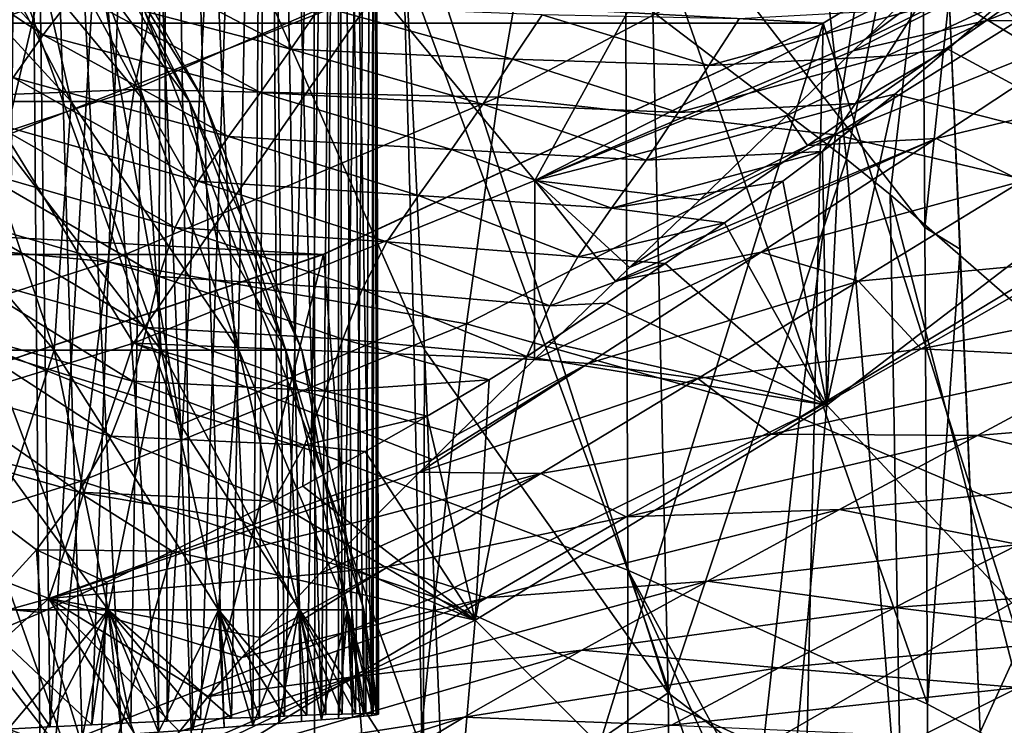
# Model space of a CAD drawing. Header units: metres. Extents: x -81 to 81, y -160 to 24.
# Tile 196 of 256: x 6.52 to 10.59, y -21.45 to -18.54. Entities that reach past the tile are written whole.
import ezdxf

# ---------------------------------------------------------------- set-up
doc = ezdxf.new("R2010")
doc.units = ezdxf.units.M
doc.layers.add('solid_501850_SW0001', color=7, linetype='CONTINUOUS')

msp = doc.modelspace()

# ---------------------------------------------------------------- linework, layer by layer
at = {"layer": 'solid_501850_SW0001'}
for points in [[(8.163363, -10.520238, 25.713594), (16.908768, -18.262018, 33.185719), (16.999935, -18.711706, 32.673168)], [(8.31418, -11.439964, 24.70429), (8.163363, -10.520238, 25.713594), (16.999935, -18.711706, 32.673168)], [(8.31418, -11.439964, 24.70429), (16.999935, -18.711706, 32.673168), (17.125488, -19.136, 32.146309)], [(8.31418, -11.439964, 24.70429), (17.125488, -19.136, 32.146309), (17.285038, -19.533361, 31.606983)], [(8.601727, -12.257323, 23.639378), (8.31418, -11.439964, 24.70429), (17.285038, -19.533361, 31.606983)], [(8.601727, -12.257323, 23.639378), (17.285038, -19.533361, 31.606983), (17.477556, -19.901279, 31.058617)], [(8.601727, -12.257323, 23.639378), (17.477556, -19.901279, 31.058617), (17.702463, -20.23875, 30.502766)], [(9.02157, -12.959562, 22.535404), (8.601727, -12.257323, 23.639378), (17.702463, -20.23875, 30.502766)], [(9.02157, -12.959562, 22.535404), (17.702463, -20.23875, 30.502766), (17.958963, -20.544451, 29.941519)], [(9.02157, -12.959562, 22.535404), (17.958963, -20.544451, 29.941519), (18.24542, -20.81646, 29.378422)], [(9.565908, -13.533527, 21.412987), (9.02157, -12.959562, 22.535404), (18.24542, -20.81646, 29.378422)], [(5.846865, -13.5, 29.460236), (6.535559, -13.5, 28.613726), (5.855609, -21.50149, 29.450857)], [(6.535559, -13.5, 19.386274), (5.846865, -13.5, 18.539764), (6.416287, -21.531069, 19.221792)], [(6.535559, -13.5, 28.613726), (6.067226, -21.489809, 29.214285), (5.855609, -21.50149, 29.450857)], [(6.535559, -13.5, 28.613726), (6.269287, -21.478926, 28.969511), (6.067226, -21.489809, 29.214285)], [(6.535559, -13.5, 28.613726), (6.461542, -21.468819, 28.716829), (6.269287, -21.478926, 28.969511)], [(6.535559, -13.5, 19.386274), (6.416287, -21.531069, 19.221792), (6.600884, -21.5175, 19.48023)], [(6.535559, -13.5, 28.613726), (6.643702, -21.459482, 28.456594), (6.461542, -21.468819, 28.716829)], [(6.535559, -13.5, 28.613726), (7.103227, -13.5, 27.680241), (6.643702, -21.459482, 28.456594)], [(6.535559, -13.5, 19.386274), (6.938664, -21.492863, 20.018175), (7.091225, -21.48176, 20.296688)], [(7.103227, -13.5, 20.319759), (6.535559, -13.5, 19.386274), (7.091225, -21.48176, 20.296688)], [(6.535559, -13.5, 19.386274), (6.77512, -21.504772, 19.745855), (6.938664, -21.492863, 20.018175)], [(6.535559, -13.5, 19.386274), (6.600884, -21.5175, 19.48023), (6.77512, -21.504772, 19.745855)], [(7.103227, -13.5, 27.680241), (6.815395, -21.450905, 28.18932), (6.643702, -21.459482, 28.456594)], [(7.103227, -13.5, 27.680241), (6.976331, -21.443079, 27.915457), (6.815395, -21.450905, 28.18932)], [(7.103227, -13.5, 27.680241), (7.126218, -21.435997, 27.635521), (6.976331, -21.443079, 27.915457)], [(7.103227, -13.5, 20.319759), (7.091225, -21.48176, 20.296688), (7.232545, -21.471453, 20.580893)], [(7.103227, -13.5, 27.680241), (7.538074, -13.5, 26.679075), (7.126218, -21.435997, 27.635521)], [(7.103227, -13.5, 20.319759), (7.362486, -21.461914, 20.870497), (7.480854, -21.45314, 21.165071)], [(7.538074, -13.5, 21.320925), (7.103227, -13.5, 20.319759), (7.480854, -21.45314, 21.165071)], [(7.103227, -13.5, 20.319759), (7.232545, -21.471453, 20.580893), (7.362486, -21.461914, 20.870497)], [(7.538074, -13.5, 26.679075), (7.264841, -21.429653, 27.349939), (7.126218, -21.435997, 27.635521)], [(7.538074, -13.5, 26.679075), (7.391986, -21.42404, 27.059174), (7.264841, -21.429653, 27.349939)], [(7.538074, -13.5, 26.679075), (7.507555, -21.419147, 26.763441), (7.391986, -21.42404, 27.059174)], [(7.538074, -13.5, 21.320925), (7.480854, -21.45314, 21.165071), (7.587488, -21.445112, 21.464251)], [(7.538074, -13.5, 26.679075), (7.611337, -21.414972, 26.46324), (7.507555, -21.419147, 26.763441)], [(7.538074, -13.5, 26.679075), (7.832623, -13.5, 25.62789), (7.611337, -21.414972, 26.46324)], [(7.538074, -13.5, 21.320925), (7.682178, -21.437828, 21.767483), (7.764758, -21.431284, 22.074245)], [(7.832623, -13.5, 22.37211), (7.538074, -13.5, 21.320925), (7.764758, -21.431284, 22.074245)], [(7.538074, -13.5, 21.320925), (7.587488, -21.445112, 21.464251), (7.682178, -21.437828, 21.767483)], [(7.832623, -13.5, 25.62789), (7.703131, -21.411514, 26.159115), (7.611337, -21.414972, 26.46324)], [(7.832623, -13.5, 25.62789), (7.782772, -21.40877, 25.85161), (7.703131, -21.411514, 26.159115)], [(7.832623, -13.5, 22.37211), (7.764758, -21.431284, 22.074245), (7.83507, -21.42547, 22.383932)], [(7.832623, -13.5, 25.62789), (7.85013, -21.406736, 25.541254), (7.782772, -21.40877, 25.85161)], [(7.832623, -13.5, 25.62789), (7.981371, -13.5, 24.545628), (7.85013, -21.406736, 25.541254)], [(7.832623, -13.5, 22.37211), (7.938545, -21.416019, 23.010303), (7.971585, -21.412369, 23.32633)], [(7.981371, -13.5, 23.454372), (7.832623, -13.5, 22.37211), (7.971585, -21.412369, 23.32633)], [(7.832623, -13.5, 22.37211), (7.89302, -21.420387, 22.69607), (7.938545, -21.416019, 23.010303)], [(7.832623, -13.5, 22.37211), (7.83507, -21.42547, 22.383932), (7.89302, -21.420387, 22.69607)], [(7.981371, -13.5, 24.545628), (7.905087, -21.405413, 25.228653), (7.85013, -21.406736, 25.541254)], [(7.981371, -13.5, 24.545628), (7.947593, -21.404797, 24.914204), (7.905087, -21.405413, 25.228653)], [(7.981371, -13.5, 24.545628), (7.97762, -21.404888, 24.597982), (7.947593, -21.404797, 24.914204)], [(7.981371, -13.5, 23.454372), (7.971585, -21.412369, 23.32633), (7.992072, -21.40943, 23.643923)], [(7.981371, -13.5, 24.545628), (7.995081, -21.405689, 24.280506), (7.97762, -21.404888, 24.597982)], [(7.981371, -13.5, 23.454372), (7.999911, -21.407202, 23.962183), (7.995081, -21.405689, 24.280506)], [(7.981371, -13.5, 24.545628), (7.981371, -13.5, 23.454372), (7.995081, -21.405689, 24.280506)], [(7.981371, -13.5, 23.454372), (7.992072, -21.40943, 23.643923), (7.999911, -21.407202, 23.962183)], [(9.565908, -13.533527, 21.412987), (18.24542, -20.81646, 29.378422), (18.560987, -21.054058, 28.815071)], [(9.565908, -13.533527, 21.412987), (18.560987, -21.054058, 28.815071), (18.904552, -21.256306, 28.253538)], [(10.225677, -13.969928, 20.290571), (9.565908, -13.533527, 21.412987), (18.904552, -21.256306, 28.253538)], [(10.225677, -13.969928, 20.290571), (18.904552, -21.256306, 28.253538), (19.273956, -21.421947, 27.697344)], [(10.225677, -13.969928, 20.290571), (19.273956, -21.421947, 27.697344), (19.667967, -21.550503, 27.148273)], [(10.990153, -14.261451, 19.186598), (10.225677, -13.969928, 20.290571), (19.667967, -21.550503, 27.148273)], [(10.956988, -15.950298, 121.385658), (10.357415, -18.443874, 125.137711), (11.541389, -19.163584, 124.548447)], [(9.583657, -16.049723, 115.780556), (9.932683, -19.115131, 118.90255), (9.132914, -18.507833, 119.322044)], [(10.410191, -16.718731, 115.309746), (9.932683, -19.115131, 118.90255), (9.583657, -16.049723, 115.780556)], [(10.410191, -16.718731, 115.309746), (10.113295, -19.261688, 118.793159), (9.932683, -19.115131, 118.90255)], [(10.410191, -16.718731, 115.309746), (10.878655, -19.928196, 118.257591), (10.113295, -19.261688, 118.793159)], [(11.165368, -17.440941, 114.802032), (10.878655, -19.928196, 118.257591), (10.410191, -16.718731, 115.309746)], [(7.182348, -20.212069, 123.541779), (6.071145, -19.763138, 123.878494), (5.969329, -16.880116, 120.542358)], [(6.633268, -17.152824, 120.350815), (7.182348, -20.212069, 123.541779), (5.969329, -16.880116, 120.542358)], [(6.394314, -16.854565, 126.421936), (6.39658, -19.909384, 129.765717), (7.73725, -20.322392, 129.422653)], [(7.731366, -17.287312, 126.074806), (6.394314, -16.854565, 126.421936), (7.73725, -20.322392, 129.422653)], [(6.633268, -17.152824, 120.350815), (7.060564, -17.34178, 120.206497), (7.182348, -20.212069, 123.541779)], [(7.731366, -17.287312, 126.074806), (7.73725, -20.322392, 129.422653), (9.030474, -20.812073, 129.01622)], [(9.01916, -17.800163, 125.663452), (7.731366, -17.287312, 126.074806), (9.030474, -20.812073, 129.01622)], [(8.144076, -19.798969, 122.138786), (7.182348, -20.212069, 123.541779), (7.060564, -17.34178, 120.206497)], [(8.092643, -17.895557, 119.846573), (8.144076, -19.798969, 122.138786), (7.060564, -17.34178, 120.206497)], [(9.836944, -18.553551, 2), (-9.836944, -18.553551, 2), (-11.784824, -17.381531, 2)], [(11.784824, -17.381531, 2), (9.836944, -18.553551, 2), (-11.784824, -17.381531, 2)], [(11.784824, -17.381531, 2), (11.784786, -17.381573), (9.836539, -18.553764)], [(11.784824, -17.381531, 2), (9.836539, -18.553764), (9.836944, -18.553551, 2)], [(9.836539, -18.553764), (11.784786, -17.381573), (11.289335, -23.129095)], [(8.645637, -19.203468, 43.821705), (9.476832, -17.691986, 48.918888), (7.994343, -18.417, 48.917591)], [(8.645637, -19.203468, 43.821705), (10.239044, -18.393606, 43.836525), (9.476832, -17.691986, 48.918888)], [(6.459508, -19.017561, 48.916225), (6.75451, -17.758608, 54), (5.823621, -18.085457, 54)], [(6.459508, -19.017561, 48.916225), (7.994343, -18.417, 48.917591), (6.75451, -17.758608, 54)], [(9.01916, -17.800163, 125.663452), (9.030474, -20.812073, 129.01622), (10.268217, -21.365543, 128.537964)], [(9.01916, -17.800163, 125.663452), (10.268217, -21.365543, 128.537964), (10.257398, -19.397171, 126.349388)], [(10.24936, -18.384104, 125.183304), (9.01916, -17.800163, 125.663452), (10.257398, -19.397171, 126.349388)], [(8.189569, -19.902788, 122.213997), (8.144076, -19.798969, 122.138786), (8.092643, -17.895557, 119.846573)], [(9.196067, -21.319662, 122.663872), (8.092643, -17.895557, 119.846573), (9.132914, -18.507833, 119.322044)], [(8.189569, -19.902788, 122.213997), (8.092643, -17.895557, 119.846573), (9.196067, -21.319662, 122.663872)], [(6.614682, -18.602306, 86.374344), (5.952182, -17.922815, 85.303078), (5.827112, -18.082748, 85.401772)], [(6.730298, -18.876999, 26.772078), (6.231827, -17.914986, 26.565603), (5.844716, -17.914986, 27.350588)], [(6.311972, -18.876999, 27.620358), (6.730298, -18.876999, 26.772078), (5.844716, -17.914986, 27.350588)], [(6.614682, -18.602306, 86.374344), (6.744967, -18.428755, 86.253365), (5.952182, -17.922815, 85.303078)], [(6.730298, -18.876999, 21.237936), (6.231827, -17.914986, 21.44441), (6.513166, -17.914986, 22.273207)], [(6.730298, -18.876999, 21.237936), (6.311972, -18.876999, 20.389656), (6.231827, -17.914986, 21.44441)], [(7.034322, -18.876999, 25.87645), (6.513166, -17.914986, 25.736807), (6.231827, -17.914986, 26.565603)], [(6.730298, -18.876999, 26.772078), (7.034322, -18.876999, 25.87645), (6.231827, -17.914986, 26.565603)], [(7.034322, -18.876999, 22.133564), (6.513166, -17.914986, 22.273207), (6.683918, -17.914986, 23.131636)], [(7.034322, -18.876999, 22.133564), (6.730298, -18.876999, 21.237936), (6.513166, -17.914986, 22.273207)], [(7.218843, -18.876999, 24.948803), (6.683918, -17.914986, 24.878378), (6.513166, -17.914986, 25.736807)], [(7.034322, -18.876999, 25.87645), (7.218843, -18.876999, 24.948803), (6.513166, -17.914986, 25.736807)], [(7.218843, -18.876999, 23.061211), (6.683918, -17.914986, 23.131636), (6.741162, -17.914986, 24.005007)], [(7.218843, -18.876999, 23.061211), (7.034322, -18.876999, 22.133564), (6.683918, -17.914986, 23.131636)], [(7.280703, -18.876999, 24.005007), (6.741162, -17.914986, 24.005007), (6.683918, -17.914986, 24.878378)], [(7.218843, -18.876999, 24.948803), (7.280703, -18.876999, 24.005007), (6.683918, -17.914986, 24.878378)], [(7.280703, -18.876999, 24.005007), (7.218843, -18.876999, 23.061211), (6.741162, -17.914986, 24.005007)], [(11.253653, -18.014452, 43.379536), (10.008366, -18.621031, 43.357861), (9.960913, -18.667599, 43.256721)], [(11.253653, -18.014452, 43.379536), (9.960913, -18.667599, 43.256721), (10.511704, -18.542629, 42.660618)], [(10.756046, -18.060272, 44.058804), (10.008366, -18.621031, 43.357861), (11.253653, -18.014452, 43.379536)], [(11.253653, -18.014452, 43.379536), (10.511704, -18.542629, 42.660618), (11.769318, -18.052113, 42.704601)], [(10.036937, -18.041471, 71.153847), (8.493938, -18.859858, 71.021515), (8.623986, -18.117422, 66.683182)], [(9.888432, -19.014839, 75.485451), (8.493938, -18.859858, 71.021515), (10.036937, -18.041471, 71.153847)], [(11.335113, -18.107929, 75.675201), (9.888432, -19.014839, 75.485451), (10.036937, -18.041471, 71.153847)], [(10.756046, -18.060272, 44.058804), (10.239044, -18.393606, 43.836525), (10.008366, -18.621031, 43.357861)], [(10.511704, -18.542629, 42.660618), (11.035114, -18.548069, 41.963772), (11.769318, -18.052113, 42.704601)], [(6.490797, -18.778797, 86.508888), (6.614682, -18.602306, 86.374344), (5.827112, -18.082748, 85.401772)], [(8.623986, -18.117422, 66.683182), (6.989703, -18.827774, 66.599953), (7.097894, -18.309639, 62.26075)], [(8.493938, -18.859858, 71.021515), (6.989703, -18.827774, 66.599953), (8.623986, -18.117422, 66.683182)], [(11.172214, -19.318655, 79.993271), (9.888432, -19.014839, 75.485451), (11.335113, -18.107929, 75.675201)], [(7.638152, -18.661173, 87.1605), (6.868407, -18.256138, 86.133774), (6.744967, -18.428755, 86.253365)], [(7.638152, -18.661173, 87.1605), (7.759507, -18.483362, 87.024635), (6.868407, -18.256138, 86.133774)], [(10.78144, -18.282351, 90.696495), (10.567064, -18.472954, 90.676376), (11.185208, -19.110718, 93.68541)], [(6.331755, -18.314741, 57.923885), (7.097894, -18.309639, 62.26075), (5.379336, -18.891661, 62.217033)], [(6.989703, -18.827774, 66.599953), (5.379336, -18.891661, 62.217033), (7.097894, -18.309639, 62.26075)], [(10.357415, -18.443874, 125.137711), (10.24936, -18.384104, 125.183304), (10.257398, -19.397171, 126.349388)], [(6.987906, -19.874817, 43.822422), (7.994343, -18.417, 48.917591), (6.459508, -19.017561, 48.916225)], [(6.987906, -19.874817, 43.822422), (8.645637, -19.203468, 43.821705), (7.994343, -18.417, 48.917591)], [(10.008366, -18.621031, 43.357861), (10.239044, -18.393606, 43.836525), (8.645637, -19.203468, 43.821705)], [(7.512818, -18.840904, 87.30117), (6.744967, -18.428755, 86.253365), (6.614682, -18.602306, 86.374344)], [(7.512818, -18.840904, 87.30117), (7.638152, -18.661173, 87.1605), (6.744967, -18.428755, 86.253365)], [(10.357415, -18.443874, 125.137711), (10.257398, -19.397171, 126.349388), (10.403544, -19.486652, 126.297783)], [(10.357415, -18.443874, 125.137711), (10.403544, -19.486652, 126.297783), (10.486178, -21.48151, 128.441254)], [(11.541389, -19.163584, 124.548447), (10.357415, -18.443874, 125.137711), (10.486178, -21.48151, 128.441254)], [(8.553515, -18.702408, 88.055626), (7.759507, -18.483362, 87.024635), (7.638152, -18.661173, 87.1605)], [(8.553515, -18.702408, 88.055626), (8.676357, -18.518873, 87.906792), (7.759507, -18.483362, 87.024635)], [(9.196067, -21.319662, 122.663872), (9.132914, -18.507833, 119.322044), (9.932683, -19.115131, 118.90255)], [(10.223147, -18.495771, 90.009895), (9.490163, -18.536661, 88.908936), (9.364884, -18.729025, 89.081078)], [(10.098995, -18.689651, 90.207016), (10.223147, -18.495771, 90.009895), (9.364884, -18.729025, 89.081078)], [(10.098995, -18.689651, 90.207016), (10.351234, -18.661173, 90.664978), (10.567064, -18.472954, 90.676376)], [(10.098995, -18.689651, 90.207016), (10.567064, -18.472954, 90.676376), (10.223147, -18.495771, 90.009895)], [(10.567064, -18.472954, 90.676376), (10.351234, -18.661173, 90.664978), (11.185208, -19.110718, 93.68541)], [(9.364884, -18.729025, 89.081078), (8.676357, -18.518873, 87.906792), (8.553515, -18.702408, 88.055626)], [(9.364884, -18.729025, 89.081078), (9.490163, -18.536661, 88.908936), (8.676357, -18.518873, 87.906792)], [(10.511704, -18.542629, 42.660618), (9.960913, -18.667599, 43.256721), (9.686313, -18.935539, 42.653793)], [(10.511704, -18.542629, 42.660618), (9.686313, -18.935539, 42.653793), (9.77156, -19.058472, 41.894753)], [(10.511704, -18.542629, 42.660618), (9.77156, -19.058472, 41.894753), (11.035114, -18.548069, 41.963772)], [(9.77156, -19.058472, 41.894753), (10.304331, -19.030184, 41.176006), (11.035114, -18.548069, 41.963772)], [(11.035114, -18.548069, 41.963772), (10.304331, -19.030184, 41.176006), (11.34269, -18.781017, 41.013699)], [(7.772657, -19.508612, 2), (-7.772657, -19.508612, 2), (-9.836944, -18.553551, 2)], [(9.836944, -18.553551, 2), (7.772657, -19.508612, 2), (-9.836944, -18.553551, 2)], [(9.836944, -18.553551, 2), (7.773204, -19.508385), (7.772657, -19.508612, 2)], [(9.836944, -18.553551, 2), (9.836539, -18.553764), (7.773204, -19.508385)], [(7.773204, -19.508385), (9.836539, -18.553764), (8.135262, -24.041388)], [(9.836539, -18.553764), (9.723193, -23.622156), (8.135262, -24.041388)], [(9.836539, -18.553764), (11.289335, -23.129095), (9.723193, -23.622156)], [(7.379964, -19.021851, 87.443802), (6.614682, -18.602306, 86.374344), (6.490797, -18.778797, 86.508888)], [(7.379964, -19.021851, 87.443802), (7.512818, -18.840904, 87.30117), (6.614682, -18.602306, 86.374344)], [(9.960913, -18.667599, 43.256721), (10.008366, -18.621031, 43.357861), (8.645637, -19.203468, 43.821705)], [(8.430232, -18.888004, 88.214851), (7.638152, -18.661173, 87.1605), (7.512818, -18.840904, 87.30117)], [(8.430232, -18.888004, 88.214851), (8.553515, -18.702408, 88.055626), (7.638152, -18.661173, 87.1605)], [(9.686313, -18.935539, 42.653793), (9.960913, -18.667599, 43.256721), (8.645637, -19.203468, 43.821705)], [(9.97106, -18.88541, 90.416672), (10.132602, -18.846899, 90.657784), (10.351234, -18.661173, 90.664978)], [(9.97106, -18.88541, 90.416672), (10.351234, -18.661173, 90.664978), (10.098995, -18.689651, 90.207016)], [(10.351234, -18.661173, 90.664978), (10.132602, -18.846899, 90.657784), (11.185208, -19.110718, 93.68541)], [(9.238211, -18.923252, 89.265785), (8.553515, -18.702408, 88.055626), (8.430232, -18.888004, 88.214851)], [(9.238211, -18.923252, 89.265785), (9.364884, -18.729025, 89.081078), (8.553515, -18.702408, 88.055626)], [(10.098995, -18.689651, 90.207016), (9.364884, -18.729025, 89.081078), (9.238211, -18.923252, 89.265785)], [(9.97106, -18.88541, 90.416672), (10.098995, -18.689651, 90.207016), (9.238211, -18.923252, 89.265785)], [(7.254934, -19.205709, 87.605507), (6.490797, -18.778797, 86.508888), (6.398134, -18.964727, 86.679146)], [(7.254934, -19.205709, 87.605507), (7.379964, -19.021851, 87.443802), (6.490797, -18.778797, 86.508888)], [(10.304331, -19.030184, 41.176006), (10.657964, -19.205961, 40.222282), (11.34269, -18.781017, 41.013699)], [(6.989703, -18.827774, 66.599953), (5.295483, -19.386803, 66.534439), (5.379336, -18.891661, 62.217033)], [(6.881083, -19.54006, 70.911743), (5.295483, -19.386803, 66.534439), (6.989703, -18.827774, 66.599953)], [(8.493938, -18.859858, 71.021515), (6.881083, -19.54006, 70.911743), (6.989703, -18.827774, 66.599953)], [(8.363313, -19.796049, 75.322479), (6.881083, -19.54006, 70.911743), (8.493938, -18.859858, 71.021515)], [(8.301579, -19.075693, 88.379326), (7.512818, -18.840904, 87.30117), (7.379964, -19.021851, 87.443802)], [(8.301579, -19.075693, 88.379326), (8.430232, -18.888004, 88.214851), (7.512818, -18.840904, 87.30117)], [(9.888432, -19.014839, 75.485451), (8.363313, -19.796049, 75.322479), (8.493938, -18.859858, 71.021515)], [(10.132602, -18.846899, 90.657784), (9.834206, -19.083942, 90.631477), (9.905432, -19.029343, 90.640175)], [(9.97106, -18.88541, 90.416672), (9.834206, -19.083942, 90.631477), (10.132602, -18.846899, 90.657784)], [(10.132602, -18.846899, 90.657784), (9.851965, -20.130648, 93.239746), (11.185208, -19.110718, 93.68541)], [(10.132602, -18.846899, 90.657784), (9.905432, -19.029343, 90.640175), (9.851965, -20.130648, 93.239746)], [(6.660195, -19.904079, 27.821404), (6.311972, -18.876999, 27.620358), (5.786502, -18.876999, 28.40678)], [(6.105504, -19.904079, 28.651558), (6.660195, -19.904079, 27.821404), (5.786502, -18.876999, 28.40678)], [(6.660195, -19.904079, 20.188608), (6.105504, -19.904079, 19.358456), (6.311972, -18.876999, 20.389656)], [(6.660195, -19.904079, 20.188608), (6.311972, -18.876999, 20.389656), (6.730298, -18.876999, 21.237936)], [(7.101783, -19.904079, 26.925951), (6.730298, -18.876999, 26.772078), (6.311972, -18.876999, 27.620358)], [(6.660195, -19.904079, 27.821404), (7.101783, -19.904079, 26.925951), (6.311972, -18.876999, 27.620358)], [(7.101783, -19.904079, 21.084063), (6.660195, -19.904079, 20.188608), (6.730298, -18.876999, 21.237936)], [(7.101783, -19.904079, 21.084063), (6.730298, -18.876999, 21.237936), (7.034322, -18.876999, 22.133564)], [(7.422714, -19.904079, 25.98052), (7.034322, -18.876999, 25.87645), (6.730298, -18.876999, 26.772078)], [(7.101783, -19.904079, 26.925951), (7.422714, -19.904079, 25.98052), (6.730298, -18.876999, 26.772078)], [(7.422714, -19.904079, 22.029493), (7.034322, -18.876999, 22.133564), (7.218843, -18.876999, 23.061211)], [(7.422714, -19.904079, 22.029493), (7.101783, -19.904079, 21.084063), (7.034322, -18.876999, 22.133564)], [(7.617496, -19.904079, 25.001286), (7.218843, -18.876999, 24.948803), (7.034322, -18.876999, 25.87645)], [(7.422714, -19.904079, 25.98052), (7.617496, -19.904079, 25.001286), (7.034322, -18.876999, 25.87645)], [(7.617496, -19.904079, 23.008726), (7.218843, -18.876999, 23.061211), (7.280703, -18.876999, 24.005007)], [(7.617496, -19.904079, 23.008726), (7.422714, -19.904079, 22.029493), (7.218843, -18.876999, 23.061211)], [(7.682796, -19.904079, 24.005007), (7.280703, -18.876999, 24.005007), (7.218843, -18.876999, 24.948803)], [(7.617496, -19.904079, 25.001286), (7.682796, -19.904079, 24.005007), (7.218843, -18.876999, 24.948803)], [(7.682796, -19.904079, 24.005007), (7.617496, -19.904079, 23.008726), (7.280703, -18.876999, 24.005007)], [(9.105516, -19.119823, 89.457542), (8.430232, -18.888004, 88.214851), (8.301579, -19.075693, 88.379326)], [(9.105516, -19.119823, 89.457542), (9.238211, -18.923252, 89.265785), (8.430232, -18.888004, 88.214851)], [(9.97106, -18.88541, 90.416672), (9.105516, -19.119823, 89.457542), (9.834206, -19.083942, 90.631477)], [(9.97106, -18.88541, 90.416672), (9.238211, -18.923252, 89.265785), (9.105516, -19.119823, 89.457542)], [(9.327019, -19.283548, 41.811794), (9.686313, -18.935539, 42.653793), (8.645637, -19.203468, 43.821705)], [(9.77156, -19.058472, 41.894753), (9.686313, -18.935539, 42.653793), (9.327019, -19.283548, 41.811794)], [(7.160061, -19.397734, 87.810783), (6.398134, -18.964727, 86.679146), (6.340319, -19.162636, 86.892708)], [(7.160061, -19.397734, 87.810783), (7.254934, -19.205709, 87.605507), (6.398134, -18.964727, 86.679146)], [(5.282873, -20.402384, 43.822998), (6.987906, -19.874817, 43.822422), (6.459508, -19.017561, 48.916225)], [(8.16449, -19.264935, 88.546402), (7.379964, -19.021851, 87.443802), (7.254934, -19.205709, 87.605507)], [(8.16449, -19.264935, 88.546402), (8.301579, -19.075693, 88.379326), (7.379964, -19.021851, 87.443802)], [(9.739234, -20.18158, 79.769432), (8.363313, -19.796049, 75.322479), (9.888432, -19.014839, 75.485451)], [(10.304331, -19.030184, 41.176006), (9.037406, -19.562853, 41.083168), (8.978524, -19.61965, 40.928661)], [(10.304331, -19.030184, 41.176006), (8.978524, -19.61965, 40.928661), (9.580295, -19.500046, 40.341629)], [(9.77156, -19.058472, 41.894753), (9.037406, -19.562853, 41.083168), (10.304331, -19.030184, 41.176006)], [(10.304331, -19.030184, 41.176006), (9.580295, -19.500046, 40.341629), (10.657964, -19.205961, 40.222282)], [(11.172214, -19.318655, 79.993271), (9.739234, -20.18158, 79.769432), (9.888432, -19.014839, 75.485451)], [(9.905432, -19.029343, 90.640175), (9.834206, -19.083942, 90.631477), (9.851965, -20.130648, 93.239746)], [(8.962769, -19.318449, 89.651878), (8.301579, -19.075693, 88.379326), (8.16449, -19.264935, 88.546402)], [(8.962769, -19.318449, 89.651878), (9.105516, -19.119823, 89.457542), (8.301579, -19.075693, 88.379326)], [(9.77156, -19.058472, 41.894753), (9.327019, -19.283548, 41.811794), (9.037406, -19.562853, 41.083168)], [(8.962769, -19.318449, 89.651878), (9.669949, -19.206253, 90.608955), (9.834206, -19.083942, 90.631477)], [(8.962769, -19.318449, 89.651878), (9.834206, -19.083942, 90.631477), (9.105516, -19.119823, 89.457542)], [(9.196067, -21.319662, 122.663872), (9.932683, -19.115131, 118.90255), (10.161489, -22.050699, 122.106583)], [(9.834206, -19.083942, 90.631477), (9.669949, -19.206253, 90.608955), (9.851965, -20.130648, 93.239746)], [(10.987309, -21.343861, 98.151428), (11.185208, -19.110718, 93.68541), (9.851965, -20.130648, 93.239746)], [(9.932683, -19.115131, 118.90255), (10.113295, -19.261688, 118.793159), (10.161489, -22.050699, 122.106583)], [(7.09416, -19.599503, 88.065605), (6.340319, -19.162636, 86.892708), (6.30348, -19.371521, 87.145378)], [(7.09416, -19.599503, 88.065605), (7.160061, -19.397734, 87.810783), (6.340319, -19.162636, 86.892708)], [(11.541389, -19.163584, 124.548447), (10.486178, -21.48151, 128.441254), (11.646491, -22.191887, 127.828278)], [(8.643949, -19.942879, 40.006084), (8.645637, -19.203468, 43.821705), (6.987906, -19.874817, 43.822422)], [(8.034397, -19.456448, 88.737289), (7.254934, -19.205709, 87.605507), (7.160061, -19.397734, 87.810783)], [(8.034397, -19.456448, 88.737289), (8.16449, -19.264935, 88.546402), (7.254934, -19.205709, 87.605507)], [(8.643949, -19.942879, 40.006084), (8.978524, -19.61965, 40.928661), (8.645637, -19.203468, 43.821705)], [(9.037406, -19.562853, 41.083168), (9.327019, -19.283548, 41.811794), (8.645637, -19.203468, 43.821705)], [(8.978524, -19.61965, 40.928661), (9.037406, -19.562853, 41.083168), (8.645637, -19.203468, 43.821705)], [(8.962769, -19.318449, 89.651878), (9.429028, -19.377779, 90.5737), (9.669949, -19.206253, 90.608955)], [(9.669949, -19.206253, 90.608955), (9.429028, -19.377779, 90.5737), (9.851965, -20.130648, 93.239746)], [(9.580295, -19.500046, 40.341629), (9.982242, -19.618675, 39.388718), (10.657964, -19.205961, 40.222282)], [(10.657964, -19.205961, 40.222282), (9.982242, -19.618675, 39.388718), (10.875513, -19.534851, 39.039734)], [(8.823223, -19.518347, 89.871933), (8.16449, -19.264935, 88.546402), (8.034397, -19.456448, 88.737289)], [(8.823223, -19.518347, 89.871933), (8.962769, -19.318449, 89.651878), (8.16449, -19.264935, 88.546402)], [(10.113295, -19.261688, 118.793159), (10.878655, -19.928196, 118.257591), (11.036659, -22.815992, 121.460861)], [(10.161489, -22.050699, 122.106583), (10.113295, -19.261688, 118.793159), (11.036659, -22.815992, 121.460861)], [(8.823223, -19.518347, 89.871933), (9.429028, -19.377779, 90.5737), (8.962769, -19.318449, 89.651878)], [(11.008649, -20.722227, 84.253235), (9.739234, -20.18158, 79.769432), (11.172214, -19.318655, 79.993271)], [(6.881083, -19.54006, 70.911743), (5.211313, -20.075264, 70.825363), (5.295483, -19.386803, 66.534439)], [(7.042045, -19.810957, 88.364967), (6.30348, -19.371521, 87.145378), (6.268648, -19.590385, 87.425903)], [(7.042045, -19.810957, 88.364967), (7.09416, -19.599503, 88.065605), (6.30348, -19.371521, 87.145378)], [(7.931952, -19.654125, 88.980095), (7.160061, -19.397734, 87.810783), (7.09416, -19.599503, 88.065605)], [(7.931952, -19.654125, 88.980095), (8.034397, -19.456448, 88.737289), (7.160061, -19.397734, 87.810783)], [(8.823223, -19.518347, 89.871933), (9.183696, -19.545868, 90.540489), (9.429028, -19.377779, 90.5737)], [(9.429028, -19.377779, 90.5737), (9.183696, -19.545868, 90.540489), (9.851965, -20.130648, 93.239746)], [(10.403544, -19.486652, 126.297783), (10.257398, -19.397171, 126.349388), (10.268217, -21.365543, 128.537964)], [(8.707178, -19.721626, 90.152046), (8.034397, -19.456448, 88.737289), (7.931952, -19.654125, 88.980095)], [(8.707178, -19.721626, 90.152046), (8.823223, -19.518347, 89.871933), (8.034397, -19.456448, 88.737289)], [(7.772657, -19.508612, 2), (5.618239, -20.234497, 2), (-7.772657, -19.508612, 2)], [(5.617933, -20.234598), (7.773204, -19.508385), (6.529983, -24.38541)], [(7.772657, -19.508612, 2), (7.773204, -19.508385), (5.617933, -20.234598)], [(7.772657, -19.508612, 2), (5.617933, -20.234598), (5.618239, -20.234497, 2)], [(7.773204, -19.508385), (8.135262, -24.041388), (6.529983, -24.38541)], [(9.580295, -19.500046, 40.341629), (8.978524, -19.61965, 40.928661), (8.643949, -19.942879, 40.006084)], [(9.580295, -19.500046, 40.341629), (8.643949, -19.942879, 40.006084), (8.866348, -19.959234, 39.460316)], [(8.707178, -19.721626, 90.152046), (9.183696, -19.545868, 90.540489), (8.823223, -19.518347, 89.871933)], [(9.580295, -19.500046, 40.341629), (8.866348, -19.959234, 39.460316), (9.982242, -19.618675, 39.388718)], [(10.403544, -19.486652, 126.297783), (10.268217, -21.365543, 128.537964), (10.486178, -21.48151, 128.441254)], [(6.77201, -20.44512, 75.18734), (5.211313, -20.075264, 70.825363), (6.881083, -19.54006, 70.911743)], [(8.363313, -19.796049, 75.322479), (6.77201, -20.44512, 75.18734), (6.881083, -19.54006, 70.911743)], [(8.707178, -19.721626, 90.152046), (8.942097, -19.710638, 90.51989), (9.183696, -19.545868, 90.540489)], [(9.183696, -19.545868, 90.540489), (8.942097, -19.710638, 90.51989), (9.851965, -20.130648, 93.239746)], [(9.982242, -19.618675, 39.388718), (10.241478, -19.898165, 38.178726), (10.875513, -19.534851, 39.039734)], [(10.875513, -19.534851, 39.039734), (10.241478, -19.898165, 38.178726), (11.670179, -19.610344, 38.576355)], [(6.98405, -20.032175, 88.695045), (6.268648, -19.590385, 87.425903), (6.210011, -19.814058, 87.713463)], [(6.98405, -20.032175, 88.695045), (7.042045, -19.810957, 88.364967), (6.268648, -19.590385, 87.425903)], [(7.852937, -19.859343, 89.280502), (7.09416, -19.599503, 88.065605), (7.042045, -19.810957, 88.364967)], [(7.852937, -19.859343, 89.280502), (7.931952, -19.654125, 88.980095), (7.09416, -19.599503, 88.065605)], [(8.866348, -19.959234, 39.460316), (9.31855, -20.020603, 38.512703), (9.982242, -19.618675, 39.388718)], [(9.982242, -19.618675, 39.388718), (9.31855, -20.020603, 38.512703), (10.241478, -19.898165, 38.178726)], [(10.241478, -19.898165, 38.178726), (11.063852, -19.939774, 37.711914), (11.670179, -19.610344, 38.576355)], [(7.852937, -19.859343, 89.280502), (8.612158, -19.92997, 90.504593), (7.931952, -19.654125, 88.980095)], [(8.707178, -19.721626, 90.152046), (7.931952, -19.654125, 88.980095), (8.612158, -19.92997, 90.504593)], [(8.942097, -19.710638, 90.51989), (8.612158, -19.92997, 90.504593), (8.702353, -19.87122, 90.508354)], [(8.707178, -19.721626, 90.152046), (8.612158, -19.92997, 90.504593), (8.942097, -19.710638, 90.51989)], [(8.942097, -19.710638, 90.51989), (8.702353, -19.87122, 90.508354), (9.851965, -20.130648, 93.239746)], [(7.286502, -23.185793, 126.776535), (6.15797, -22.748646, 127.116203), (6.071145, -19.763138, 123.878494)], [(7.182348, -20.212069, 123.541779), (7.286502, -23.185793, 126.776535), (6.071145, -19.763138, 123.878494)], [(8.23213, -20.92453, 79.577278), (6.77201, -20.44512, 75.18734), (8.363313, -19.796049, 75.322479)], [(8.144076, -19.798969, 122.138786), (8.184073, -21.766905, 124.403053), (7.182348, -20.212069, 123.541779)], [(8.189569, -19.902788, 122.213997), (8.184073, -21.766905, 124.403053), (8.144076, -19.798969, 122.138786)], [(9.739234, -20.18158, 79.769432), (8.23213, -20.92453, 79.577278), (8.363313, -19.796049, 75.322479)], [(6.894974, -20.259453, 89.032204), (6.210011, -19.814058, 87.713463), (6.112865, -20.03937, 87.993996)], [(6.894974, -20.259453, 89.032204), (6.98405, -20.032175, 88.695045), (6.210011, -19.814058, 87.713463)], [(7.780363, -20.073071, 89.632553), (7.042045, -19.810957, 88.364967), (6.98405, -20.032175, 88.695045)], [(7.780363, -20.073071, 89.632553), (7.852937, -19.859343, 89.280502), (7.042045, -19.810957, 88.364967)], [(6.638401, -20.929066, 38.700138), (6.987906, -19.874817, 43.822422), (5.282873, -20.402384, 43.822998)], [(6.638401, -20.929066, 38.700138), (8.222292, -20.355253, 38.70813), (6.987906, -19.874817, 43.822422)], [(8.326392, -20.252625, 39.04493), (8.643949, -19.942879, 40.006084), (6.987906, -19.874817, 43.822422)], [(8.222292, -20.355253, 38.70813), (8.326392, -20.252625, 39.04493), (6.987906, -19.874817, 43.822422)], [(7.780363, -20.073071, 89.632553), (8.456576, -20.026901, 90.492973), (7.852937, -19.859343, 89.280502)], [(7.852937, -19.859343, 89.280502), (8.456576, -20.026901, 90.492973), (8.612158, -19.92997, 90.504593)], [(8.702353, -19.87122, 90.508354), (8.612158, -19.92997, 90.504593), (9.851965, -20.130648, 93.239746)], [(6.105504, -19.904079, 28.651558), (6.309396, -20.976706, 28.80801), (6.882764, -20.976706, 27.949905)], [(6.105504, -19.904079, 28.651558), (6.882764, -20.976706, 27.949905), (6.660195, -19.904079, 27.821404)], [(6.660195, -19.904079, 20.188608), (6.309396, -20.976706, 19.202003), (6.105504, -19.904079, 19.358456)], [(6.660195, -19.904079, 20.188608), (6.882764, -20.976706, 20.060108), (6.309396, -20.976706, 19.202003)], [(6.39658, -19.909384, 129.765717), (6.390796, -23.068249, 133.006042), (7.733335, -23.462103, 132.664948)], [(7.73725, -20.322392, 129.422653), (6.39658, -19.909384, 129.765717), (7.733335, -23.462103, 132.664948)], [(6.660195, -19.904079, 27.821404), (6.882764, -20.976706, 27.949905), (7.339221, -20.976706, 27.024302)], [(6.660195, -19.904079, 27.821404), (7.339221, -20.976706, 27.024302), (7.101783, -19.904079, 26.925951)], [(7.101783, -19.904079, 21.084063), (6.882764, -20.976706, 20.060108), (6.660195, -19.904079, 20.188608)], [(7.101783, -19.904079, 21.084063), (7.339221, -20.976706, 20.985712), (6.882764, -20.976706, 20.060108)], [(7.101783, -19.904079, 26.925951), (7.339221, -20.976706, 27.024302), (7.670958, -20.976706, 26.047037)], [(7.101783, -19.904079, 26.925951), (7.670958, -20.976706, 26.047037), (7.422714, -19.904079, 25.98052)], [(7.422714, -19.904079, 22.029493), (7.339221, -20.976706, 20.985712), (7.101783, -19.904079, 21.084063)], [(7.422714, -19.904079, 22.029493), (7.670958, -20.976706, 21.962976), (7.339221, -20.976706, 20.985712)], [(7.422714, -19.904079, 25.98052), (7.670958, -20.976706, 26.047037), (7.872298, -20.976706, 25.034832)], [(7.422714, -19.904079, 25.98052), (7.872298, -20.976706, 25.034832), (7.617496, -19.904079, 25.001286)], [(7.617496, -19.904079, 23.008726), (7.670958, -20.976706, 21.962976), (7.422714, -19.904079, 22.029493)], [(7.617496, -19.904079, 25.001286), (7.872298, -20.976706, 25.034832), (7.939796, -20.976706, 24.005007)], [(7.617496, -19.904079, 25.001286), (7.939796, -20.976706, 24.005007), (7.682796, -19.904079, 24.005007)], [(7.617496, -19.904079, 23.008726), (7.872298, -20.976706, 22.975182), (7.670958, -20.976706, 21.962976)], [(7.682796, -19.904079, 24.005007), (7.872298, -20.976706, 22.975182), (7.617496, -19.904079, 23.008726)], [(7.682796, -19.904079, 24.005007), (7.939796, -20.976706, 24.005007), (7.872298, -20.976706, 22.975182)], [(8.273806, -21.952339, 124.520187), (8.184073, -21.766905, 124.403053), (8.189569, -19.902788, 122.213997)], [(8.273806, -21.952339, 124.520187), (8.189569, -19.902788, 122.213997), (9.196067, -21.319662, 122.663872)], [(8.612158, -19.92997, 90.504593), (8.399725, -21.019033, 92.853828), (9.851965, -20.130648, 93.239746)], [(8.612158, -19.92997, 90.504593), (8.456576, -20.026901, 90.492973), (8.399725, -21.019033, 92.853828)], [(9.31855, -20.020603, 38.512703), (9.622902, -20.250488, 37.278034), (10.241478, -19.898165, 38.178726)], [(10.241478, -19.898165, 38.178726), (9.622902, -20.250488, 37.278034), (11.063852, -19.939774, 37.711914)], [(8.866348, -19.959234, 39.460316), (8.222292, -20.355253, 38.70813), (8.169824, -20.407299, 38.533501)], [(8.866348, -19.959234, 39.460316), (8.169824, -20.407299, 38.533501), (9.31855, -20.020603, 38.512703)], [(8.866348, -19.959234, 39.460316), (8.326392, -20.252625, 39.04493), (8.222292, -20.355253, 38.70813)], [(8.866348, -19.959234, 39.460316), (8.643949, -19.942879, 40.006084), (8.326392, -20.252625, 39.04493)], [(9.622902, -20.250488, 37.278034), (10.474319, -20.256617, 36.810532), (11.063852, -19.939774, 37.711914)], [(11.063852, -19.939774, 37.711914), (10.474319, -20.256617, 36.810532), (11.742537, -20.151213, 37.035103)], [(6.761538, -20.490698, 89.36116), (6.112865, -20.03937, 87.993996), (5.979828, -20.269295, 88.265938)], [(6.761538, -20.490698, 89.36116), (6.894974, -20.259453, 89.032204), (6.112865, -20.03937, 87.993996)], [(7.69342, -20.296721, 90.019226), (6.98405, -20.032175, 88.695045), (6.894974, -20.259453, 89.032204)], [(7.69342, -20.296721, 90.019226), (7.780363, -20.073071, 89.632553), (6.98405, -20.032175, 88.695045)], [(7.780363, -20.073071, 89.632553), (8.200221, -20.177122, 90.464348), (8.456576, -20.026901, 90.492973)], [(9.31855, -20.020603, 38.512703), (8.169824, -20.407299, 38.533501), (8.67014, -20.41308, 37.593441)], [(8.456576, -20.026901, 90.492973), (8.200221, -20.177122, 90.464348), (8.399725, -21.019033, 92.853828)], [(9.31855, -20.020603, 38.512703), (8.67014, -20.41308, 37.593441), (9.622902, -20.250488, 37.278034)], [(6.77201, -20.44512, 75.18734), (5.12681, -20.955709, 75.081055), (5.211313, -20.075264, 70.825363)], [(7.69342, -20.296721, 90.019226), (8.200221, -20.177122, 90.464348), (7.780363, -20.073071, 89.632553)], [(9.658771, -22.283682, 97.667), (9.851965, -20.130648, 93.239746), (8.399725, -21.019033, 92.853828)], [(9.658771, -22.283682, 97.667), (10.987309, -21.343861, 98.151428), (9.851965, -20.130648, 93.239746)], [(10.474319, -20.256617, 36.810532), (11.181936, -20.435694, 36.107864), (11.742537, -20.151213, 37.035103)], [(8.184073, -21.766905, 124.403053), (7.286502, -23.185793, 126.776535), (7.182348, -20.212069, 123.541779)], [(7.69342, -20.296721, 90.019226), (7.944361, -20.322859, 90.440582), (8.200221, -20.177122, 90.464348)], [(8.200221, -20.177122, 90.464348), (7.944361, -20.322859, 90.440582), (8.399725, -21.019033, 92.853828)], [(9.589507, -21.540041, 83.997002), (8.23213, -20.92453, 79.577278), (9.739234, -20.18158, 79.769432)], [(11.008649, -20.722227, 84.253235), (9.589507, -21.540041, 83.997002), (9.739234, -20.18158, 79.769432)], [(5.617933, -20.234598), (6.529983, -24.38541), (4.909661, -24.65377)], [(8.67014, -20.41308, 37.593441), (9.023088, -20.593035, 36.336864), (9.622902, -20.250488, 37.278034)], [(9.622902, -20.250488, 37.278034), (9.023088, -20.593035, 36.336864), (10.474319, -20.256617, 36.810532)], [(9.023088, -20.593035, 36.336864), (9.904759, -20.562134, 35.871754), (10.474319, -20.256617, 36.810532)], [(10.474319, -20.256617, 36.810532), (9.904759, -20.562134, 35.871754), (11.181936, -20.435694, 36.107864)], [(6.587046, -20.728722, 89.679794), (6.761538, -20.490698, 89.36116), (5.979828, -20.269295, 88.265938)], [(6.369688, -20.965586, 89.981667), (6.587046, -20.728722, 89.679794), (5.979828, -20.269295, 88.265938)], [(6.761538, -20.490698, 89.36116), (7.565715, -20.52792, 90.410881), (6.894974, -20.259453, 89.032204)], [(7.69342, -20.296721, 90.019226), (6.894974, -20.259453, 89.032204), (7.565715, -20.52792, 90.410881)], [(7.69342, -20.296721, 90.019226), (7.565715, -20.52792, 90.410881), (7.686756, -20.46517, 90.422752)], [(7.69342, -20.296721, 90.019226), (7.686756, -20.46517, 90.422752), (7.944361, -20.322859, 90.440582)], [(7.944361, -20.322859, 90.440582), (7.686756, -20.46517, 90.422752), (8.399725, -21.019033, 92.853828)], [(7.73725, -20.322392, 129.422653), (7.733335, -23.462103, 132.664948), (9.030259, -23.929329, 132.261047)], [(9.030474, -20.812073, 129.01622), (7.73725, -20.322392, 129.422653), (9.030259, -23.929329, 132.261047)], [(8.169824, -20.407299, 38.533501), (8.222292, -20.355253, 38.70813), (6.638401, -20.929066, 38.700138)], [(5.010269, -21.380564, 38.700745), (6.638401, -20.929066, 38.700138), (5.282873, -20.402384, 43.822998)], [(7.980665, -20.596914, 37.874756), (8.169824, -20.407299, 38.533501), (6.638401, -20.929066, 38.700138)], [(8.67014, -20.41308, 37.593441), (7.980665, -20.596914, 37.874756), (7.755984, -20.827574, 37.021893)], [(8.67014, -20.41308, 37.593441), (7.755984, -20.827574, 37.021893), (8.040608, -20.797268, 36.629719)], [(8.67014, -20.41308, 37.593441), (8.169824, -20.407299, 38.533501), (7.980665, -20.596914, 37.874756)], [(8.67014, -20.41308, 37.593441), (8.040608, -20.797268, 36.629719), (9.023088, -20.593035, 36.336864)], [(6.662505, -21.541552, 79.417999), (5.12681, -20.955709, 75.081055), (6.77201, -20.44512, 75.18734)], [(8.23213, -20.92453, 79.577278), (6.662505, -21.541552, 79.417999), (6.77201, -20.44512, 75.18734)], [(9.904759, -20.562134, 35.871754), (10.644364, -20.707176, 35.145443), (11.181936, -20.435694, 36.107864)], [(6.587046, -20.728722, 89.679794), (7.147356, -20.733797, 90.364769), (6.761538, -20.490698, 89.36116)], [(6.761538, -20.490698, 89.36116), (7.147356, -20.733797, 90.364769), (7.418264, -20.601809, 90.394714)], [(6.761538, -20.490698, 89.36116), (7.418264, -20.601809, 90.394714), (7.565715, -20.52792, 90.410881)], [(7.686756, -20.46517, 90.422752), (7.565715, -20.52792, 90.410881), (8.399725, -21.019033, 92.853828)], [(7.565715, -20.52792, 90.410881), (7.418264, -20.601809, 90.394714), (8.399725, -21.019033, 92.853828)], [(8.445755, -20.926804, 35.354103), (9.35875, -20.857384, 34.894825), (9.904759, -20.562134, 35.871754)], [(9.023088, -20.593035, 36.336864), (8.445755, -20.926804, 35.354103), (9.904759, -20.562134, 35.871754)], [(9.904759, -20.562134, 35.871754), (9.35875, -20.857384, 34.894825), (10.644364, -20.707176, 35.145443)], [(7.755984, -20.827574, 37.021893), (7.980665, -20.596914, 37.874756), (6.638401, -20.929066, 38.700138)], [(7.418264, -20.601809, 90.394714), (7.147356, -20.733797, 90.364769), (8.399725, -21.019033, 92.853828)], [(8.040608, -20.797268, 36.629719), (8.445755, -20.926804, 35.354103), (9.023088, -20.593035, 36.336864)], [(6.369688, -20.965586, 89.981667), (6.605761, -20.986858, 90.30442), (6.587046, -20.728722, 89.679794)], [(6.587046, -20.728722, 89.679794), (6.605761, -20.986858, 90.30442), (6.876946, -20.862606, 90.334015)], [(6.587046, -20.728722, 89.679794), (6.876946, -20.862606, 90.334015), (7.147356, -20.733797, 90.364769)], [(7.147356, -20.733797, 90.364769), (6.84515, -21.763514, 92.531723), (8.399725, -21.019033, 92.853828)], [(7.147356, -20.733797, 90.364769), (6.876946, -20.862606, 90.334015), (6.84515, -21.763514, 92.531723)], [(9.35875, -20.857384, 34.894825), (10.133542, -20.966764, 34.147392), (10.644364, -20.707176, 35.145443)], [(10.844598, -22.315796, 88.446632), (9.589507, -21.540041, 83.997002), (11.008649, -20.722227, 84.253235)], [(11.556668, -20.85944, 34.737103), (10.644364, -20.707176, 35.145443), (10.133542, -20.966764, 34.147392)], [(8.040608, -20.797268, 36.629719), (7.510701, -21.090029, 35.973118), (7.435513, -21.17367, 35.619362)], [(8.040608, -20.797268, 36.629719), (7.435513, -21.17367, 35.619362), (8.445755, -20.926804, 35.354103)], [(8.040608, -20.797268, 36.629719), (7.755984, -20.827574, 37.021893), (7.510701, -21.090029, 35.973118)], [(9.030474, -20.812073, 129.01622), (9.030259, -23.929329, 132.261047), (10.273831, -24.459188, 131.788696)], [(9.030474, -20.812073, 129.01622), (10.273831, -24.459188, 131.788696), (10.273508, -23.546631, 130.852493)], [(10.272942, -23.08762, 130.374573), (9.030474, -20.812073, 129.01622), (10.273508, -23.546631, 130.852493)], [(10.272942, -23.08762, 130.374573), (10.268217, -21.365543, 128.537964), (9.030474, -20.812073, 129.01622)], [(6.876946, -20.862606, 90.334015), (6.605761, -20.986858, 90.30442), (6.84515, -21.763514, 92.531723)], [(7.510701, -21.090029, 35.973118), (7.755984, -20.827574, 37.021893), (6.638401, -20.929066, 38.700138)], [(7.895133, -21.252525, 34.328453), (8.840364, -21.143166, 33.878826), (9.35875, -20.857384, 34.894825)], [(8.445755, -20.926804, 35.354103), (7.895133, -21.252525, 34.328453), (9.35875, -20.857384, 34.894825)], [(9.35875, -20.857384, 34.894825), (8.840364, -21.143166, 33.878826), (10.133542, -20.966764, 34.147392)], [(11.084084, -21.084698, 33.743366), (11.556668, -20.85944, 34.737103), (10.133542, -20.966764, 34.147392)], [(5.010269, -21.380564, 38.700745), (5.351962, -22.099268, 33.560581), (6.638401, -20.929066, 38.700138)], [(6.638401, -20.929066, 38.700138), (5.351962, -22.099268, 33.560581), (7.073079, -21.615471, 33.562778)], [(7.178056, -21.478483, 34.237587), (6.638401, -20.929066, 38.700138), (7.073079, -21.615471, 33.562778)], [(7.435513, -21.17367, 35.619362), (7.510701, -21.090029, 35.973118), (6.638401, -20.929066, 38.700138)], [(7.296, -21.334631, 34.908756), (7.435513, -21.17367, 35.619362), (6.638401, -20.929066, 38.700138)], [(7.178056, -21.478483, 34.237587), (7.296, -21.334631, 34.908756), (6.638401, -20.929066, 38.700138)], [(8.100538, -22.243742, 83.777138), (6.662505, -21.541552, 79.417999), (8.23213, -20.92453, 79.577278)], [(8.445755, -20.926804, 35.354103), (7.435513, -21.17367, 35.619362), (7.296, -21.334631, 34.908756)], [(8.445755, -20.926804, 35.354103), (7.296, -21.334631, 34.908756), (7.895133, -21.252525, 34.328453)], [(9.589507, -21.540041, 83.997002), (8.100538, -22.243742, 83.777138), (8.23213, -20.92453, 79.577278)], [(6.662505, -21.541552, 79.417999), (5.041991, -22.026791, 79.292793), (5.12681, -20.955709, 75.081055)], [(6.309396, -20.976706, 28.80801), (6.461542, -21.468819, 28.716829), (6.643702, -21.459482, 28.456594)], [(6.309396, -20.976706, 28.80801), (6.643702, -21.459482, 28.456594), (6.815395, -21.450905, 28.18932)], [(6.882764, -20.976706, 27.949905), (6.309396, -20.976706, 28.80801), (6.815395, -21.450905, 28.18932)], [(6.309396, -20.976706, 19.202003), (6.882764, -20.976706, 20.060108), (6.416287, -21.531069, 19.221792)], [(6.369688, -20.965586, 89.981667), (6.330509, -21.10117, 90.277206), (6.605761, -20.986858, 90.30442)], [(6.605761, -20.986858, 90.30442), (6.330509, -21.10117, 90.277206), (6.84515, -21.763514, 92.531723)], [(6.882764, -20.976706, 20.060108), (6.600884, -21.5175, 19.48023), (6.416287, -21.531069, 19.221792)], [(6.882764, -20.976706, 20.060108), (6.77512, -21.504772, 19.745855), (6.600884, -21.5175, 19.48023)], [(6.882764, -20.976706, 20.060108), (6.938664, -21.492863, 20.018175), (6.77512, -21.504772, 19.745855)], [(6.882764, -20.976706, 27.949905), (6.815395, -21.450905, 28.18932), (6.976331, -21.443079, 27.915457)], [(6.882764, -20.976706, 27.949905), (6.976331, -21.443079, 27.915457), (7.126218, -21.435997, 27.635521)], [(6.882764, -20.976706, 27.949905), (7.126218, -21.435997, 27.635521), (7.264841, -21.429653, 27.349939)], [(6.882764, -20.976706, 27.949905), (7.264841, -21.429653, 27.349939), (7.391986, -21.42404, 27.059174)], [(7.339221, -20.976706, 27.024302), (6.882764, -20.976706, 27.949905), (7.391986, -21.42404, 27.059174)], [(6.882764, -20.976706, 20.060108), (7.091225, -21.48176, 20.296688), (6.938664, -21.492863, 20.018175)], [(6.882764, -20.976706, 20.060108), (7.339221, -20.976706, 20.985712), (7.091225, -21.48176, 20.296688)], [(7.339221, -20.976706, 20.985712), (7.232545, -21.471453, 20.580893), (7.091225, -21.48176, 20.296688)], [(7.339221, -20.976706, 20.985712), (7.362486, -21.461914, 20.870497), (7.232545, -21.471453, 20.580893)], [(7.339221, -20.976706, 27.024302), (7.391986, -21.42404, 27.059174), (7.507555, -21.419147, 26.763441)], [(7.339221, -20.976706, 27.024302), (7.507555, -21.419147, 26.763441), (7.611337, -21.414972, 26.46324)], [(7.339221, -20.976706, 27.024302), (7.611337, -21.414972, 26.46324), (7.703131, -21.411514, 26.159115)], [(7.670958, -20.976706, 26.047037), (7.339221, -20.976706, 27.024302), (7.703131, -21.411514, 26.159115)], [(7.339221, -20.976706, 20.985712), (7.480854, -21.45314, 21.165071), (7.362486, -21.461914, 20.870497)], [(7.339221, -20.976706, 20.985712), (7.670958, -20.976706, 21.962976), (7.480854, -21.45314, 21.165071)], [(7.670958, -20.976706, 21.962976), (7.587488, -21.445112, 21.464251), (7.480854, -21.45314, 21.165071)], [(7.670958, -20.976706, 21.962976), (7.682178, -21.437828, 21.767483), (7.587488, -21.445112, 21.464251)], [(7.670958, -20.976706, 26.047037), (7.703131, -21.411514, 26.159115), (7.782772, -21.40877, 25.85161)], [(7.670958, -20.976706, 26.047037), (7.782772, -21.40877, 25.85161), (7.85013, -21.406736, 25.541254)], [(7.670958, -20.976706, 26.047037), (7.85013, -21.406736, 25.541254), (7.905087, -21.405413, 25.228653)], [(7.872298, -20.976706, 25.034832), (7.670958, -20.976706, 26.047037), (7.905087, -21.405413, 25.228653)], [(7.670958, -20.976706, 21.962976), (7.764758, -21.431284, 22.074245), (7.682178, -21.437828, 21.767483)], [(7.670958, -20.976706, 21.962976), (7.872298, -20.976706, 22.975182), (7.764758, -21.431284, 22.074245)], [(7.872298, -20.976706, 22.975182), (7.83507, -21.42547, 22.383932), (7.764758, -21.431284, 22.074245)], [(7.872298, -20.976706, 22.975182), (7.89302, -21.420387, 22.69607), (7.83507, -21.42547, 22.383932)], [(7.872298, -20.976706, 25.034832), (7.905087, -21.405413, 25.228653), (7.947593, -21.404797, 24.914204)], [(7.872298, -20.976706, 25.034832), (7.947593, -21.404797, 24.914204), (7.97762, -21.404888, 24.597982)], [(7.872298, -20.976706, 25.034832), (7.97762, -21.404888, 24.597982), (7.995081, -21.405689, 24.280506)], [(7.939796, -20.976706, 24.005007), (7.872298, -20.976706, 25.034832), (7.995081, -21.405689, 24.280506)], [(7.872298, -20.976706, 22.975182), (7.938545, -21.416019, 23.010303), (7.89302, -21.420387, 22.69607)], [(7.872298, -20.976706, 22.975182), (7.939796, -20.976706, 24.005007), (7.938545, -21.416019, 23.010303)], [(7.939796, -20.976706, 24.005007), (7.971585, -21.412369, 23.32633), (7.938545, -21.416019, 23.010303)], [(7.939796, -20.976706, 24.005007), (7.995081, -21.405689, 24.280506), (7.999911, -21.407202, 23.962183)], [(7.939796, -20.976706, 24.005007), (7.999911, -21.407202, 23.962183), (7.992072, -21.40943, 23.643923)], [(7.939796, -20.976706, 24.005007), (7.992072, -21.40943, 23.643923), (7.971585, -21.412369, 23.32633)], [(8.840364, -21.143166, 33.878826), (9.65371, -21.215277, 33.113152), (10.133542, -20.966764, 34.147392)], [(11.084084, -21.084698, 33.743366), (10.133542, -20.966764, 34.147392), (9.65371, -21.215277, 33.113152)], [(8.221607, -23.100479, 97.248016), (8.399725, -21.019033, 92.853828), (6.84515, -21.763514, 92.531723)], [(8.221607, -23.100479, 97.248016), (9.658771, -22.283682, 97.667), (8.399725, -21.019033, 92.853828)], [(6.330509, -21.10117, 90.277206), (6.10236, -21.186104, 90.255508), (6.84515, -21.763514, 92.531723)], [(10.643771, -21.2973, 32.718143), (11.084084, -21.084698, 33.743366), (9.65371, -21.215277, 33.113152)], [(7.376038, -21.570587, 33.258556), (8.354232, -21.41995, 32.822807), (8.840364, -21.143166, 33.878826)], [(7.895133, -21.252525, 34.328453), (7.376038, -21.570587, 33.258556), (8.840364, -21.143166, 33.878826)], [(8.840364, -21.143166, 33.878826), (8.354232, -21.41995, 32.822807), (9.65371, -21.215277, 33.113152)], [(6.10236, -21.186104, 90.255508), (6.051087, -21.204653, 90.251328), (6.84515, -21.763514, 92.531723)], [(6.051087, -21.204653, 90.251328), (5.772085, -21.30879, 90.234978), (6.84515, -21.763514, 92.531723)], [(8.354232, -21.41995, 32.822807), (9.209688, -21.453176, 32.04221), (9.65371, -21.215277, 33.113152)], [(10.643771, -21.2973, 32.718143), (9.65371, -21.215277, 33.113152), (9.209688, -21.453176, 32.04221)], [(7.895133, -21.252525, 34.328453), (7.178056, -21.478483, 34.237587), (7.073079, -21.615471, 33.562778)], [(7.895133, -21.252525, 34.328453), (7.073079, -21.615471, 33.562778), (7.376038, -21.570587, 33.258556)], [(7.895133, -21.252525, 34.328453), (7.296, -21.334631, 34.908756), (7.178056, -21.478483, 34.237587)], [(5.772085, -21.30879, 90.234978), (5.492703, -21.418634, 90.222862), (6.84515, -21.763514, 92.531723)], [(10.240301, -21.49782, 31.661407), (10.643771, -21.2973, 32.718143), (9.209688, -21.453176, 32.04221)], [(11.366438, -21.605093, 31.579603), (10.643771, -21.2973, 32.718143), (10.240301, -21.49782, 31.661407)], [(8.273806, -21.952339, 124.520187), (9.196067, -21.319662, 122.663872), (9.229187, -24.229988, 125.905609)], [(9.229187, -24.229988, 125.905609), (9.196067, -21.319662, 122.663872), (10.161489, -22.050699, 122.106583)], [(10.787137, -23.779764, 102.5084), (10.987309, -21.343861, 98.151428), (9.658771, -22.283682, 97.667)], [(10.486178, -21.48151, 128.441254), (10.268217, -21.365543, 128.537964), (10.272942, -23.08762, 130.374573)], [(5.492703, -21.418634, 90.222862), (5.207299, -22.354294, 92.276825), (6.84515, -21.763514, 92.531723)], [(8.354232, -21.41995, 32.822807), (6.896029, -21.880566, 32.141464), (7.905595, -21.687815, 31.725981)], [(7.376038, -21.570587, 33.258556), (6.896029, -21.880566, 32.141464), (8.354232, -21.41995, 32.822807)], [(8.354232, -21.41995, 32.822807), (7.905595, -21.687815, 31.725981), (9.209688, -21.453176, 32.04221)]]:
    msp.add_3dface(points, dxfattribs=at)

doc.saveas('drawing.dxf')
